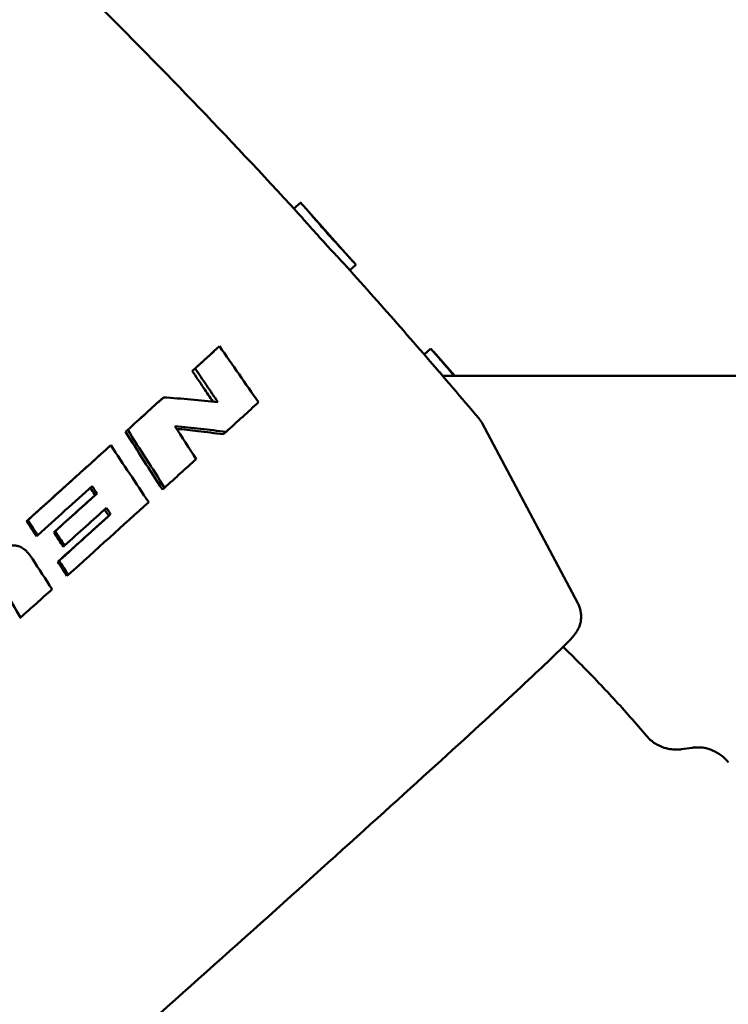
# Model space of a CAD drawing. Header units: millimetres. Extents: x 0 to 4878, y -120 to 1682.
# Tile 52 of 256: x 695 to 708, y 462 to 479. Entities that reach past the tile are written whole.
import ezdxf

# ---------------------------------------------------------------- set-up
doc = ezdxf.new("R2010")
doc.units = ezdxf.units.MM
doc.header["$LTSCALE"] = 2
doc.layers.add('Sichtbar (ISO)', color=7, linetype='Continuous', lineweight=50)

msp = doc.modelspace()

# ---------------------------------------------------------------- linework, layer by layer
at = {"layer": 'Sichtbar (ISO)'}
for p, q in [((700.1079, 475.9307), (700.2248, 476.035)), ((700.284, 475.9767), (701.1774, 474.9745)), ((701.1171, 474.8209), (701.2234, 474.9157)), ((698.7141, 473.405), (698.7699, 473.4548)), ((702.4525, 473.3075), (702.5664, 473.409)), ((702.6196, 473.3565), (703.0083, 472.9205)), ((698.2793, 473.0071), (698.3311, 473.0533)), ((702.7867, 472.9205), (712.4578, 472.9205)), ((697.7147, 472.4927), (697.7613, 472.5341)), ((697.0764, 471.9133), (697.1171, 471.9494)), ((705.2217, 468.8318), (703.4957, 472.0705)), ((698.8371, 471.8702), (698.8872, 471.9135)), ((696.7728, 471.6384), (696.8107, 471.672)), ((697.7408, 470.8746), (697.7809, 470.9087)), ((696.5313, 470.7767), (696.5644, 470.8053)), ((696.7771, 470.405), (696.81, 470.4329)), ((695.2967, 470.3074), (695.321, 470.3287)), ((695.4733, 470.0354), (695.4975, 470.0561)), ((695.787, 470.1061), (695.8132, 470.1285)), ((695.9552, 469.8477), (695.9813, 469.8696)), ((695.8583, 469.5775), (695.8827, 469.5978)), ((696.0223, 469.3247), (696.0465, 469.3445)), ((695.1721, 468.5617), (695.1884, 468.5744)), ((707.0841, 466.2063), (707.278, 466.2333))]:
    msp.add_line(p, q, dxfattribs=at)
for centre, major_axis, ratio, start_param, end_param in [((692.6593, 467.9983), (-8.1269, -7.3389), 0.0062965, 2.3375638, 2.4160329), ((692.6589, 467.998), (-8.1366, -7.3296), 0.0052269, 2.1459513, 2.2438969), ((693.3936, 467.1754), (8.1841, 7.28), 0.0135471, 5.4361856, 5.5372547), ((688.397, 455.9065), (42.1528, -67.8043), 0.2095417, 1.670214, 1.6791138), ((692.6597, 467.9987), (-8.1461, -7.3163), 0.0043215, 1.8997132, 2.1015899), ((693.3937, 467.1747), (8.1828, 7.2824), 0.0136623, 5.266044, 5.3509342), ((692.9477, 467.6749), (8.0882, 7.2374), 0.0079984, 5.0639001, 5.1642254), ((692.9478, 467.6749), (-8.1625, -7.3039), 0.0079984, 1.9223064, 2.0226445), ((693.1318, 467.4685), (8.1708, 7.2963), 0.0103852, 5.0593282, 5.1596777), ((693.3941, 467.1749), (8.1807, 7.2838), 0.0137814, 5.0302922, 5.2251001), ((693.214, 467.3765), (8.0991, 7.2264), 0.0114785, 5.0347317, 5.1576564), ((693.214, 467.3765), (-8.1736, -7.2929), 0.0114785, 1.8931385, 2.0160727), ((695.396, 470.1479), (-0.9603, 1.4787), 0.00205, 4.6349044, 4.8191516), ((695.8797, 469.9474), (-1.4762, 2.2672), 0.0033118, 4.6662649, 4.7803016), ((695.8898, 469.9989), (-1.2428, 1.9138), 0.0027533, 4.6430051, 4.7783722), ((689.9565, 461.9955), (49.8488, -77.6832), 0.0943886, 1.6014969, 1.6085656), ((695.8461, 469.3985), (-2.424, 3.7375), 0.0241804, 4.6769617, 4.7446182), ((695.9457, 469.4535), (1.5583, -2.4097), 0.0089035, 1.5198107, 1.6249761), ((689.5273, 462.5779), (-43.5018, 73.4754), 0.0928606, 4.7390451, 4.7457647), ((693.3941, 467.175), (8.1788, 7.2854), 0.0138629, 4.9212146, 4.9928953)]:
    msp.add_ellipse(centre, major_axis=major_axis, ratio=ratio, start_param=start_param, end_param=end_param, dxfattribs=at)
for points, knots in [([(700.1616, 475.8723), (698.9249, 477.2167), (697.6577, 478.5312), (695.071, 481.0926), (693.7517, 482.3394), (691.0705, 484.7588), (689.7088, 485.9315), (686.9532, 488.1978), (685.5593, 489.2914), (682.7499, 491.3964), (681.3344, 492.4077), (679.9132, 493.3772)], [6.2529799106, 6.2529799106, 6.2529799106, 6.2529799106, 6.2535633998, 6.2535633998, 6.2541468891, 6.2541468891, 6.2547303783, 6.2547303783, 6.2553138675, 6.2553138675, 6.2558973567, 6.2558973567, 6.2558973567, 6.2558973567]), ([(701.2234, 474.9157), (701.2253, 474.9175), (701.2148, 474.9317), (701.1668, 474.9868), (701.1285, 475.0285), (701.0392, 475.125), (700.9824, 475.1863), (700.8582, 475.3219), (700.7909, 475.3962), (700.7283, 475.4665), (700.6656, 475.5368), (700.5992, 475.6125), (700.4774, 475.7528), (700.4221, 475.8174), (700.3342, 475.9196), (700.2957, 475.964), (700.2427, 476.0223), (700.228, 476.0362), (700.225, 476.0351), (700.2249, 476.0351), (700.2248, 476.035)], [0.34006659, 0.34006659, 0.34006659, 0.34006659, 0.3673918, 0.3673918, 0.3956527, 0.3956527, 0.42391362, 0.42391362, 0.45217454, 0.45217454, 0.45217454, 0.48043546, 0.48043546, 0.50869637, 0.50869637, 0.53695727, 0.53695727, 0.56521817, 0.56521817, 0.56615386, 0.56615386, 0.56615386, 0.56615386]), ([(701.0689, 474.8745), (701.0474, 474.8985), (701.0186, 474.9296), (700.9397, 475.014), (700.8868, 475.0702), (700.7827, 475.1818), (700.7343, 475.234), (700.6397, 475.3371), (700.5942, 475.3872), (700.5011, 475.4904), (700.4542, 475.543), (700.3548, 475.6549), (700.3046, 475.7119), (700.221, 475.8065), (700.1873, 475.8443), (700.1616, 475.8723)], [-0.2021213, -0.2021213, -0.2021213, -0.2021213, -0.17945087, -0.17945087, -0.15086621, -0.15086621, -0.12864153, -0.12864153, -0.10840358, -0.10840358, -0.08664448, -0.08664448, -0.05950283, -0.05950283, -0.03398122, -0.03398122, -0.03398122, -0.03398122]), ([(703.4362, 472.1584), (703.2812, 472.3418), (703.1257, 472.5247), (702.8135, 472.8897), (702.6568, 473.0717), (702.3422, 473.4349), (702.1844, 473.616), (701.8676, 473.9772), (701.7086, 474.1574), (701.3896, 474.5167), (701.2295, 474.6958), (701.0689, 474.8745)], [6.25245272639, 6.25245272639, 6.25245272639, 6.25245272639, 6.25252944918, 6.25252944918, 6.25260617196, 6.25260617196, 6.25268289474, 6.25268289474, 6.25275961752, 6.25275961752, 6.2528363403, 6.2528363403, 6.2528363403, 6.2528363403]), ([(698.2793, 473.0071), (698.3558, 473.0771), (698.4299, 473.1449), (698.5724, 473.2752), (698.6434, 473.3403), (698.7141, 473.405)], [3.171832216, 3.171832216, 3.171832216, 3.171832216, 3.213656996, 3.213656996, 3.255481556, 3.255481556, 3.255481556, 3.255481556]), ([(698.7699, 473.4548), (698.887, 473.2873), (699.004, 473.1195), (699.2379, 472.7836), (699.3547, 472.6154), (699.4714, 472.4471)], [0.00000103, 0.00000103, 0.00000103, 0.00000103, 0.06187345, 0.06187345, 0.12374587, 0.12374587, 0.12374587, 0.12374587]), ([(702.998, 472.9205), (702.9539, 472.9704), (702.9095, 473.0212), (702.8077, 473.1386), (702.7533, 473.2021), (702.6676, 473.3018), (702.6306, 473.3447), (702.5814, 473.3986), (702.5685, 473.4107), (702.5664, 473.409)], [0.46092211, 0.46092211, 0.46092211, 0.46092211, 0.48043546, 0.48043546, 0.50869637, 0.50869637, 0.53695727, 0.53695727, 0.56428248, 0.56428248, 0.56428248, 0.56428248]), ([(698.2793, 473.0071), (698.3477, 472.9067), (698.416, 472.8062), (698.5403, 472.6233), (698.5962, 472.5408), (698.6521, 472.4583)], [0.00001122, 0.00001122, 0.00001122, 0.00001122, 0.036742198, 0.036742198, 0.066840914, 0.066840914, 0.066840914, 0.066840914]), ([(698.7407, 472.4488), (698.6725, 472.5497), (698.6043, 472.6505), (698.4678, 472.852), (698.3995, 472.9527), (698.3311, 473.0533)], [0.000001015, 0.000001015, 0.000001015, 0.000001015, 0.036779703, 0.036779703, 0.073557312, 0.073557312, 0.073557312, 0.073557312]), ([(702.7919, 472.9205), (702.7741, 472.9404), (702.7566, 472.96), (702.6869, 473.0386), (702.639, 473.093), (702.5979, 473.1395)], [-0.095114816, -0.095114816, -0.095114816, -0.095114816, -0.086644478, -0.086644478, -0.060400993, -0.060400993, -0.060400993, -0.060400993]), ([(697.0764, 471.9133), (697.1885, 472.015), (697.2971, 472.1135), (697.5054, 472.3026), (697.6102, 472.3977), (697.7147, 472.4927)], [3.1616438, 3.1616438, 3.1616438, 3.1616438, 3.21365705, 3.21365705, 3.26566382, 3.26566382, 3.26566382, 3.26566382]), ([(697.7613, 472.5341), (697.9275, 472.5233), (698.0923, 472.5107), (698.4188, 472.4823), (698.5805, 472.4664), (698.7407, 472.4488)], [0.00000027, 0.00000027, 0.00000027, 0.00000027, 0.05726777, 0.05726777, 0.11453055, 0.11453055, 0.11453055, 0.11453055]), ([(703.4362, 472.1584), (703.4408, 472.1528), (703.4454, 472.1472), (703.4542, 472.1358), (703.4585, 472.13), (703.4667, 472.1184), (703.4707, 472.1125), (703.4784, 472.1006), (703.4821, 472.0946), (703.4891, 472.0826), (703.4925, 472.0766), (703.4957, 472.0705)], [0.0307325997, 0.0307325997, 0.0307325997, 0.0307325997, 0.0312737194, 0.0312737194, 0.0318148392, 0.0318148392, 0.0323559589, 0.0323559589, 0.0328970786, 0.0328970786, 0.0334381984, 0.0334381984, 0.0334381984, 0.0334381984]), ([(697.7809, 470.9087), (697.6704, 471.0824), (697.5599, 471.256), (697.3386, 471.6029), (697.2279, 471.7762), (697.1171, 471.9494)], [0.00000196, 0.00000196, 0.00000196, 0.00000196, 0.0619861, 0.0619861, 0.12397, 0.12397, 0.12397, 0.12397]), ([(698.8872, 471.9135), (698.7359, 471.9334), (698.5834, 471.9521), (698.2758, 471.9867), (698.1208, 472.0028), (697.9646, 472.0175)], [0.00000125, 0.00000125, 0.00000125, 0.00000125, 0.05311486, 0.05311486, 0.10622635, 0.10622635, 0.10622635, 0.10622635]), ([(697.9957, 471.9699), (698.1252, 471.9568), (698.2538, 471.9427), (698.5347, 471.9099), (698.6865, 471.8907), (698.8371, 471.8702)], [0.008706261, 0.008706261, 0.008706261, 0.008706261, 0.052825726, 0.052825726, 0.10564544, 0.10564544, 0.10564544, 0.10564544]), ([(697.0764, 471.9133), (697.1873, 471.7405), (697.2981, 471.5675), (697.5196, 471.2213), (697.6303, 471.048), (697.7408, 470.8746)], [0.00001314, 0.00001314, 0.00001314, 0.00001314, 0.06192196, 0.06192196, 0.1238386, 0.1238386, 0.1238386, 0.1238386]), ([(695.2967, 470.3074), (695.5608, 470.5453), (695.815, 470.7744), (696.289, 471.2019), (696.5319, 471.4209), (696.7728, 471.6384)], [3.10832121, 3.10832121, 3.10832121, 3.10832121, 3.2136575, 3.2136575, 3.31899378, 3.31899378, 3.31899378, 3.31899378]), ([(696.8107, 471.672), (696.9248, 471.5018), (697.0388, 471.3315), (697.2668, 470.9907), (697.3807, 470.8202), (697.4945, 470.6496)], [0.000001, 0.000001, 0.000001, 0.000001, 0.06165561, 0.06165561, 0.12331017, 0.12331017, 0.12331017, 0.12331017]), ([(695.4975, 470.0561), (695.6649, 470.2068), (695.8304, 470.3557), (696.157, 470.6499), (696.3181, 470.795), (696.4766, 470.938)], [0.000001, 0.000001, 0.000001, 0.000001, 0.0712682, 0.0712682, 0.14253355, 0.14253355, 0.14253355, 0.14253355]), ([(696.444, 470.9086), (696.4697, 470.8697), (696.4954, 470.8309), (696.5245, 470.787), (696.5279, 470.7818), (696.5313, 470.7767)], [-3.658662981, -3.658662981, -3.658662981, -3.658662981, -3.644687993, -3.644687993, -3.642829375, -3.642829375, -3.642829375, -3.642829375]), ([(696.5644, 470.8053), (696.5498, 470.8274), (696.5351, 470.8495), (696.5059, 470.8938), (696.4913, 470.9159), (696.4766, 470.938)], [0.000003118, 0.000003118, 0.000003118, 0.000003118, 0.007972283, 0.007972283, 0.015941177, 0.015941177, 0.015941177, 0.015941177]), ([(696.7019, 470.5188), (696.7178, 470.4948), (696.7337, 470.4707), (696.7587, 470.4328), (696.7679, 470.4189), (696.7771, 470.405)], [-3.636978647, -3.636978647, -3.636978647, -3.636978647, -3.628332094, -3.628332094, -3.623322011, -3.623322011, -3.623322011, -3.623322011]), ([(696.81, 470.4329), (696.7973, 470.4521), (696.7847, 470.4712), (696.7594, 470.5095), (696.7468, 470.5287), (696.7341, 470.5478)], [0.000004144, 0.000004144, 0.000004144, 0.000004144, 0.006899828, 0.006899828, 0.01379658, 0.01379658, 0.01379658, 0.01379658]), ([(694.1616, 469.2884), (694.1838, 469.3083), (694.2055, 469.3276), (694.2267, 469.3463), (694.2467, 469.364), (694.2664, 469.3812), (694.2856, 469.3978), (694.3078, 469.4171), (694.3294, 469.4356), (694.3505, 469.4535), (694.3671, 469.4677), (694.3834, 469.4814), (694.3994, 469.4947), (694.4028, 469.4975), (694.4061, 469.5003), (694.4095, 469.5031), (694.429, 469.5193), (694.4482, 469.535), (694.4669, 469.5501), (694.4796, 469.5604), (694.4921, 469.5704), (694.5044, 469.5801), (694.5106, 469.585), (694.5168, 469.5899), (694.5229, 469.5947), (694.5416, 469.6093), (694.5598, 469.6233), (694.5778, 469.6367), (694.5859, 469.6429), (694.5939, 469.6488), (694.6019, 469.6547), (694.6118, 469.662), (694.6216, 469.6692), (694.6313, 469.6761), (694.649, 469.6888), (694.6664, 469.7009), (694.6834, 469.7125), (694.6867, 469.7147), (694.6899, 469.7169), (694.6932, 469.7191), (694.7069, 469.7282), (694.7204, 469.737), (694.7337, 469.7454), (694.7491, 469.7551), (694.7641, 469.7643), (694.7789, 469.7729), (694.7969, 469.7834), (694.8145, 469.7931), (694.8318, 469.802), (694.8412, 469.8069), (694.8505, 469.8115), (694.8597, 469.8159), (694.8671, 469.8194), (694.8744, 469.8227), (694.8816, 469.8259), (694.9002, 469.834), (694.9184, 469.8412), (694.9361, 469.8472), (694.9533, 469.853), (694.9702, 469.8578), (694.9865, 469.8614), (694.9935, 469.863), (695.0005, 469.8644), (695.0073, 469.8655), (695.0191, 469.8675), (695.0306, 469.869), (695.0418, 469.8698), (695.0522, 469.8706), (695.0624, 469.871), (695.0723, 469.8708), (695.0811, 469.8706), (695.0897, 469.8701), (695.0982, 469.8691), (695.1096, 469.8679), (695.1209, 469.8658), (695.1319, 469.8632), (695.1393, 469.8614), (695.1466, 469.8594), (695.1538, 469.857), (695.1654, 469.8532), (695.1768, 469.8487), (695.1882, 469.8434), (695.194, 469.8406), (695.1999, 469.8377), (695.2057, 469.8345), (695.2182, 469.8277), (695.2305, 469.8198), (695.2429, 469.8109), (695.2463, 469.8084), (695.2497, 469.8058), (695.2531, 469.8032), (695.2678, 469.7917), (695.2824, 469.7786), (695.2969, 469.7641), (695.3093, 469.7515), (695.3217, 469.7379), (695.334, 469.7232), (695.3392, 469.7169), (695.3444, 469.7105), (695.3496, 469.7039), (695.3561, 469.6956), (695.3625, 469.687), (695.369, 469.6782), (695.3799, 469.6632), (695.3907, 469.6474), (695.4014, 469.6306)], [0, 0, 0, 0, 0.032158, 0.032158, 0.032158, 0.0625, 0.0625, 0.0625, 0.0974841, 0.0974841, 0.0974841, 0.125, 0.125, 0.125, 0.1308124, 0.1308124, 0.1308124, 0.164642, 0.164642, 0.164642, 0.1875, 0.1875, 0.1875, 0.1990575, 0.1990575, 0.1990575, 0.2341261, 0.2341261, 0.2341261, 0.25, 0.25, 0.25, 0.2697149, 0.2697149, 0.2697149, 0.3055884, 0.3055884, 0.3055884, 0.3125, 0.3125, 0.3125, 0.3415558, 0.3415558, 0.3415558, 0.375, 0.375, 0.375, 0.41549, 0.41549, 0.41549, 0.4375, 0.4375, 0.4375, 0.4550135, 0.4550135, 0.4550135, 0.5, 0.5, 0.5, 0.5436663, 0.5436663, 0.5436663, 0.5625, 0.5625, 0.5625, 0.5949146, 0.5949146, 0.5949146, 0.625, 0.625, 0.625, 0.6515593, 0.6515593, 0.6515593, 0.6875, 0.6875, 0.6875, 0.711529, 0.711529, 0.711529, 0.75, 0.75, 0.75, 0.7699534, 0.7699534, 0.7699534, 0.8125, 0.8125, 0.8125, 0.8242368, 0.8242368, 0.8242368, 0.875, 0.875, 0.875, 0.9188565, 0.9188565, 0.9188565, 0.9375, 0.9375, 0.9375, 0.9607249, 0.9607249, 0.9607249, 1, 1, 1, 1]), ([(705.2217, 468.8318), (705.2474, 468.7835), (705.2628, 468.7353), (705.2814, 468.641), (705.2819, 468.5977), (705.2766, 468.5175), (705.2691, 468.485), (705.2531, 468.4278), (705.2442, 468.406), (705.2254, 468.364), (705.2163, 468.3477), (705.1933, 468.3089), (705.1825, 468.2942), (705.1401, 468.2372), (705.1192, 468.2157), (704.9761, 468.0624), (704.7728, 467.8671), (704.1316, 467.265), (703.6936, 466.8604), (702.6432, 465.8997), (702.0332, 465.3457), (700.7, 464.1418), (699.9772, 463.4923), (698.4914, 462.1626), (697.7286, 461.4827), (696.2398, 460.1612), (695.5141, 459.5197), (694.1728, 458.3398), (693.5574, 457.8016), (692.4985, 456.8821), (692.0555, 456.5014), (691.3815, 455.9316), (691.168, 455.7547), (691.0055, 455.6375), (690.9845, 455.6223), (690.9294, 455.5902), (690.9101, 455.5776), (690.847, 455.5539), (690.8321, 455.5488), (690.7863, 455.5364), (690.7519, 455.5279), (690.6562, 455.5247), (690.6033, 455.5265), (690.4919, 455.5599), (690.4424, 455.5813), (690.394, 455.6147)], [0.0334382, 0.0334382, 0.0334382, 0.0334382, 0.0377733, 0.0377733, 0.0431041, 0.0431041, 0.0499236, 0.0499236, 0.0581431, 0.0581431, 0.0695224, 0.0695224, 0.0911348, 0.0911348, 0.1658099, 0.1658099, 0.4793617, 0.4793617, 0.8041, 0.8041, 1.1250387, 1.1250387, 1.4454035, 1.4454035, 1.7656283, 1.7656283, 2.0858547, 2.0858547, 2.4062266, 2.4062266, 2.7271937, 2.7271937, 3.0520674, 3.0520674, 3.1105121, 3.1105121, 3.1397345, 3.1397345, 3.1469767, 3.1469767, 3.156994, 3.156994, 3.1642992, 3.1642992, 3.1689569, 3.1689569, 3.1689569, 3.1689569]), ([(704.9548, 468.0467), (705.0545, 467.9506), (705.1535, 467.8533), (705.3561, 467.6503), (705.4597, 467.5444), (705.6648, 467.3304), (705.7664, 467.2223), (705.9674, 467.004), (706.0668, 466.8938), (706.2634, 466.6714), (706.3606, 466.5592), (706.4565, 466.4461)], [4.7418462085, 4.7418462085, 4.7418462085, 4.7418462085, 4.7420836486, 4.7420836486, 4.7423366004, 4.7423366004, 4.7425895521, 4.7425895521, 4.7428425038, 4.7428425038, 4.7430954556, 4.7430954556, 4.7430954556, 4.7430954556]), ([(706.4565, 466.4461), (706.5023, 466.3921), (706.5568, 466.3454), (706.6673, 466.2746), (706.7227, 466.2502), (706.823, 466.2175), (706.868, 466.209), (706.9464, 466.1998), (706.98, 466.1991), (707.0381, 466.2008), (707.0627, 466.2033), (707.0841, 466.2063)], [6.252478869, 6.252478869, 6.252478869, 6.252478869, 6.256277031, 6.256277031, 6.260075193, 6.260075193, 6.263873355, 6.263873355, 6.267671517, 6.267671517, 6.271469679, 6.271469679, 6.271469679, 6.271469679]), ([(707.278, 466.2333), (707.3006, 466.2365), (707.3265, 466.2391), (707.3877, 466.2407), (707.423, 466.2397), (707.5057, 466.2292), (707.5532, 466.2196), (707.6584, 466.1832), (707.7164, 466.1559), (707.8299, 466.078), (707.8849, 466.0271), (707.9296, 465.9697)], [0.011715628, 0.011715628, 0.011715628, 0.011715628, 0.01561781, 0.01561781, 0.019519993, 0.019519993, 0.023422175, 0.023422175, 0.027324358, 0.027324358, 0.03122654, 0.03122654, 0.03122654, 0.03122654])]:
    msp.add_open_spline(points, degree=3, knots=knots, dxfattribs=at)
msp.add_open_spline([(695.4975, 470.0561), (695.4779, 470.0864), (695.4386, 470.147), (695.3798, 470.2379), (695.3406, 470.2984), (695.321, 470.3287)], degree=3, dxfattribs=at)

doc.saveas('drawing.dxf')
